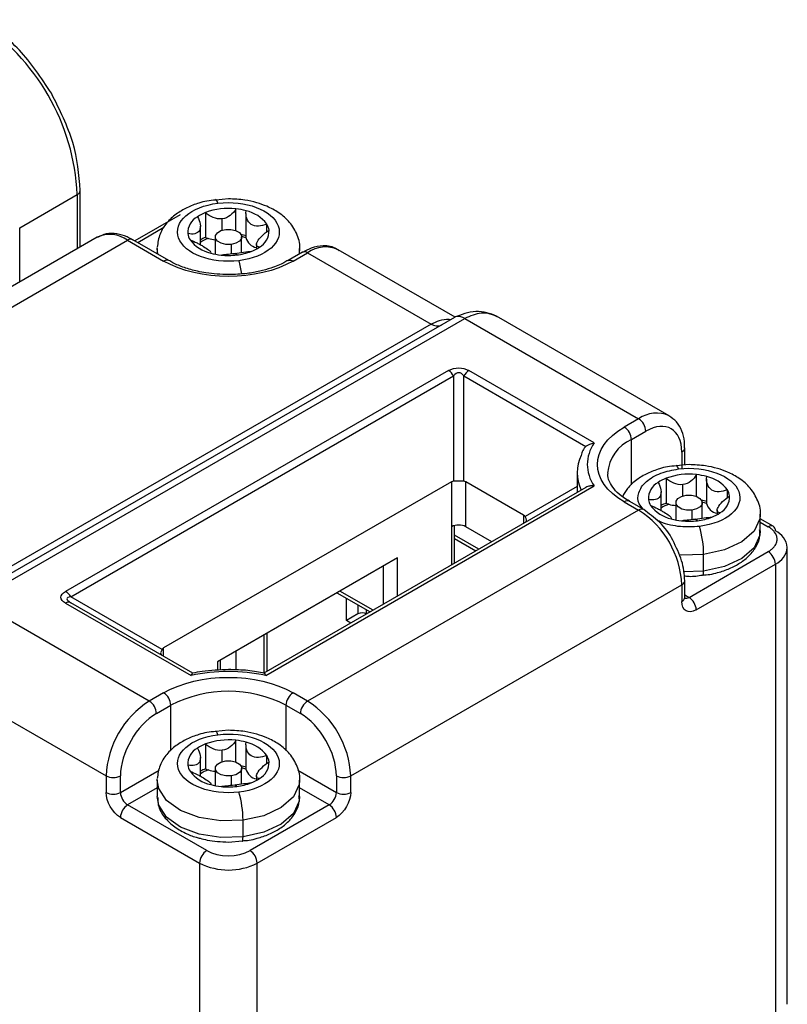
# Model space of a CAD drawing. Header units: millimetres. Extents: x 19 to 819, y 19 to 629.
# Tile 36 of 70: x 174 to 202, y 491 to 527. Entities that reach past the tile are written whole.
import ezdxf

# ---------------------------------------------------------------- set-up
doc = ezdxf.new("R2010")
doc.units = ezdxf.units.MM
doc.header["$LTSCALE"] = 3

msp = doc.modelspace()

# ---------------------------------------------------------------- linework, layer by layer
for p, q in [((175.9029, 518.9598), (175.9029, 521.0434)), ((173.6718, 519.6657), (175.7931, 520.8903)), ((175.7931, 520.8903), (175.7931, 518.8964)), ((181.3616, 520.7333), (180.8926, 520.6855)), ((180.519, 520.2297), (180.519, 519.3111)), ((181.6347, 519.5627), (181.6347, 520.3647)), ((182.0084, 520.1993), (182.0084, 519.3167)), ((179.5831, 520.1439), (177.9147, 519.1807)), ((181.1307, 519.5774), (181.1307, 519.9958)), ((173.6718, 517.6718), (173.6718, 519.6657)), ((178.9873, 519.6732), (178.0245, 519.1173)), ((180.3299, 519.0415), (180.3299, 519.7257)), ((182.7754, 519.5147), (182.7754, 519.8025)), ((176.5244, 519.3186), (164.3268, 512.277)), ((165.4517, 512.1656), (177.6493, 519.2072)), ((177.6493, 519.2072), (178.9751, 518.4418)), ((177.8356, 519.2158), (177.8044, 519.2332)), ((179.1626, 518.4603), (177.8368, 519.2257)), ((180.8741, 519.3295), (180.8741, 518.6943)), ((181.8491, 518.7584), (181.8491, 519.3295)), ((178.7366, 518.9009), (178.7372, 518.9334)), ((178.7366, 518.9009), (178.7366, 518.7063)), ((178.7617, 518.6918), (178.7366, 518.9009)), ((180.7082, 518.7552), (180.7081, 518.7338)), ((180.7147, 518.732), (180.7147, 518.7552)), ((181.4616, 519.0541), (181.4616, 518.71)), ((182.3932, 519.051), (182.3932, 518.8847)), ((184.0909, 518.7665), (183.5606, 518.4603)), ((183.7481, 518.4418), (184.2784, 518.7479)), ((183.9866, 518.9009), (183.986, 518.8683)), ((183.9866, 518.7063), (183.9866, 518.9009)), ((184.2784, 518.7479), (188.8317, 516.1194)), ((189.7112, 516.3724), (185.4033, 518.8593)), ((179.1667, 518.4579), (179.1626, 518.4603)), ((181.6694, 518.6658), (181.5924, 518.7245)), ((183.554, 518.4563), (183.5606, 518.4603)), ((184.013, 518.7215), (183.9866, 518.7367)), ((189.6915, 516.3622), (171.6603, 505.953)), ((172.0353, 505.9159), (190.0665, 516.3251)), ((190.0665, 516.3251), (196.476, 512.625)), ((197.6009, 512.7364), (191.3201, 516.3622)), ((188.8317, 516.1194), (170.8005, 505.7102)), ((189.4719, 514.4029), (175.3651, 506.2592)), ((194.8433, 511.735), (190.2219, 514.4029)), ((175.5526, 506.0613), (189.6594, 514.205)), ((189.6594, 514.205), (189.6594, 510.3219)), ((190.0344, 510.3219), (190.0344, 514.205)), ((190.0344, 514.205), (194.5358, 511.6063)), ((196.476, 512.625), (195.9457, 512.3189)), ((196.2108, 511.8596), (196.7411, 512.1657)), ((196.2108, 510.188), (196.2108, 511.8596)), ((198.1677, 511.5494), (198.167, 511.5852)), ((198.1768, 510.9408), (198.1768, 511.5532)), ((198.067, 511.4001), (198.067, 510.7877)), ((198.3321, 510.9364), (197.8632, 510.8886)), ((194.2071, 510.635), (194.2071, 509.9665)), ((197.4896, 510.4328), (197.4896, 509.5142)), ((198.6052, 509.7658), (198.6052, 510.5678)), ((198.979, 510.4025), (198.979, 509.5198)), ((189.5817, 510.2979), (178.9751, 504.1749)), ((194.5358, 510.0967), (182.6691, 503.2462)), ((182.7366, 503.1583), (194.8433, 510.1474)), ((189.5817, 510.2979), (189.5817, 508.6444)), ((192.2333, 509.0733), (190.112, 510.2979)), ((190.112, 508.6444), (190.112, 510.2979)), ((194.2071, 510.1233), (192.2929, 509.0181)), ((198.1013, 509.7805), (198.1013, 510.1989)), ((197.3005, 509.2446), (197.3005, 509.9288)), ((199.746, 509.7178), (199.746, 510.0056)), ((195.9457, 509.5635), (196.476, 509.2573)), ((196.6635, 509.2759), (196.1331, 509.5821)), ((196.1373, 509.5796), (196.1331, 509.5821)), ((197.8446, 509.5326), (197.8446, 508.8974)), ((198.8196, 508.9615), (198.8196, 509.5326)), ((196.476, 509.2573), (184.2784, 502.2158)), ((192.2333, 509.0733), (192.2333, 508.7675)), ((196.6635, 509.2759), (196.6684, 509.2729)), ((197.6788, 508.9583), (197.6787, 508.9369)), ((197.6853, 508.9351), (197.6853, 508.9583)), ((198.4322, 509.2572), (198.4322, 508.9131)), ((199.3638, 509.2541), (199.3638, 509.0878)), ((200.9571, 509.104), (200.9565, 509.0714)), ((200.9571, 508.4916), (200.9571, 509.104)), ((201.4364, 508.6632), (200.9571, 508.9398)), ((189.5817, 508.6444), (189.5817, 507.2367)), ((189.6915, 507.3001), (189.6915, 508.6884)), ((191.0661, 508.0937), (190.112, 508.6444)), ((198.64, 508.8689), (198.563, 508.9276)), ((200.9571, 508.813), (201.249, 508.6446)), ((190.5883, 507.8178), (189.6915, 508.3356)), ((189.6915, 508.2087), (190.4785, 507.7544)), ((201.9535, 491.038), (201.9535, 507.8792)), ((187.593, 507.4964), (180.9638, 503.6695)), ((187.593, 506.0886), (187.593, 507.4964)), ((198.3321, 506.0423), (201.249, 507.7261)), ((198.8708, 507.0084), (198.8708, 507.6208)), ((187.0626, 507.1902), (187.0626, 505.7825)), ((198.5973, 505.583), (201.5141, 507.2668)), ((201.5141, 507.2668), (201.5141, 490.4257)), ((198.8708, 507.0084), (198.1209, 506.9811)), ((185.8694, 499.4601), (198.067, 506.5017)), ((198.067, 506.5017), (198.067, 505.8893)), ((198.1768, 506.0423), (198.1768, 506.6547)), ((178.9155, 504.1196), (175.5526, 506.0613)), ((185.3615, 506.2082), (186.5807, 505.5043)), ((186.6906, 505.5677), (185.4713, 506.2716)), ((198.1768, 506.132), (198.3321, 506.0423)), ((178.4448, 502.2158), (172.0353, 505.9159)), ((175.3651, 505.8263), (179.9865, 503.1583)), ((175.5128, 505.8596), (175.4899, 505.8847)), ((180.0541, 503.2462), (175.5526, 505.8448)), ((185.7103, 505.1833), (185.7103, 506.0068)), ((186.1345, 505.7619), (186.1345, 505.4282)), ((186.1345, 505.4282), (185.7103, 505.1833)), ((186.4527, 505.4304), (186.4527, 505.5782)), ((185.8675, 505.0926), (185.7103, 505.1833)), ((182.6741, 503.249), (182.6741, 504.6568)), ((182.7828, 504.7195), (182.7828, 503.3118)), ((178.9751, 503.869), (178.9751, 504.1749)), ((181.6309, 504.0546), (181.6309, 503.3705)), ((180.9638, 503.6695), (180.9638, 503.3494)), ((181.0737, 503.3573), (181.0737, 503.7329)), ((170.8837, 502.9066), (176.8538, 499.4601)), ((178.9751, 502.522), (178.4448, 502.2158)), ((184.2784, 502.2158), (183.7481, 502.522)), ((178.7099, 501.7565), (179.2403, 502.0627)), ((179.2403, 500.3911), (179.2403, 502.0627)), ((183.4829, 502.0627), (184.0132, 501.7565)), ((183.4829, 502.0627), (183.4829, 500.3883)), ((181.3616, 501.1395), (180.8926, 501.0917)), ((180.519, 500.6359), (180.519, 499.7173)), ((181.6347, 499.9689), (181.6347, 500.7709)), ((182.0084, 500.6056), (182.0084, 499.7229)), ((181.1307, 499.9836), (181.1307, 500.402)), ((180.3299, 499.4477), (180.3299, 500.1319)), ((182.7754, 499.9209), (182.7754, 500.2087)), ((177.3841, 498.8477), (178.8058, 499.6685)), ((180.8741, 499.7358), (180.8741, 499.1006)), ((181.8491, 499.1646), (181.8491, 499.7358)), ((183.917, 499.6687), (185.3391, 498.8477)), ((176.8538, 499.4601), (176.8538, 498.8477)), ((177.3841, 498.8477), (177.3841, 499.4601)), ((178.7366, 499.3071), (178.7372, 499.3396)), ((178.7366, 499.3071), (178.7366, 498.6947)), ((180.7082, 499.1614), (180.7081, 499.14)), ((180.7147, 499.1382), (180.7147, 499.1614)), ((181.4616, 499.4603), (181.4616, 499.1162)), ((182.3932, 499.4572), (182.3932, 499.2909)), ((183.9866, 499.3071), (183.986, 499.2745)), ((183.9866, 498.6947), (183.9866, 499.3071)), ((185.3391, 499.4601), (185.3391, 498.8477)), ((185.8694, 498.8477), (185.8694, 499.4601)), ((178.7366, 499.0162), (177.6493, 498.3885)), ((181.6694, 499.072), (181.5924, 499.1307)), ((185.0739, 498.3885), (183.9866, 499.0162)), ((180.5661, 496.7046), (177.6493, 498.3885)), ((185.0739, 498.3885), (182.1571, 496.7046)), ((177.3841, 497.9292), (180.3009, 496.2453)), ((181.9003, 497.2115), (181.9003, 497.8239)), ((182.4222, 496.2453), (185.3391, 497.9292)), ((181.3616, 497.0208), (181.8633, 497.0668)), ((180.3009, 496.2453), (180.3009, 479.4042)), ((182.4222, 479.4042), (182.4222, 496.2453))]:
    msp.add_line(p, q)
at = {"flags": 128}
for points in [[(180.9768, 520.5726), (180.9468, 520.6435), (180.9179, 520.6882), (180.8913, 520.7049), (180.8904, 520.7049)], [(181.4616, 519.0541), (181.2714, 519.053), (181.0949, 519.0939), (180.9591, 519.1708), (180.8845, 519.2718), (180.8825, 519.3816), (180.9535, 519.4835), (181.0866, 519.5619), (181.2615, 519.605)], [(181.2615, 519.605), (181.4517, 519.6061), (181.6282, 519.5651), (181.7641, 519.4883), (181.8387, 519.3873), (181.8407, 519.2775), (181.7697, 519.1756), (181.6366, 519.0972), (181.4616, 519.0541)], [(182.0084, 519.3167), (182.0085, 519.3121), (182.0088, 519.3032)], [(183.986, 518.8683), (183.9714, 518.7383), (183.9615, 518.6918)], [(179.1626, 518.4603), (179.1626, 518.4603), (179.1224, 518.4752), (179.0766, 518.4771), (179.0268, 518.4658), (178.9751, 518.4418)], [(183.5606, 518.4603), (183.5606, 518.4603), (183.6007, 518.4752), (183.6466, 518.4771), (183.6963, 518.4658), (183.7481, 518.4418)], [(189.7713, 516.3919), (189.7301, 516.3803), (189.6915, 516.3622)], [(197.9474, 510.7757), (197.9173, 510.8467), (197.8885, 510.8913), (197.8618, 510.908), (197.861, 510.908)], [(198.4322, 509.2572), (198.242, 509.2561), (198.0655, 509.297), (197.9296, 509.3739), (197.855, 509.4749), (197.853, 509.5847), (197.924, 509.6866), (198.0571, 509.765), (198.2321, 509.8081)], [(198.2321, 509.8081), (198.4223, 509.8092), (198.5988, 509.7683), (198.7347, 509.6914), (198.8093, 509.5904), (198.8112, 509.4806), (198.7403, 509.3787), (198.6072, 509.3003), (198.4322, 509.2572)], [(196.1331, 509.5821), (196.1332, 509.5821), (196.093, 509.5969), (196.0471, 509.5988), (195.9974, 509.5875), (195.9457, 509.5635)], [(198.979, 509.5198), (198.979, 509.5152), (198.9794, 509.5063)], [(200.9565, 509.0714), (200.942, 508.9414), (200.7273, 508.4838), (200.2781, 508.0869), (199.6384, 507.7895), (198.8708, 507.6208)], [(200.9571, 508.4916), (200.942, 508.329), (200.7273, 507.8714), (200.2781, 507.4745), (199.6384, 507.1771), (198.8708, 507.0084)], [(198.8708, 507.6208), (198.0506, 507.5973), (197.9619, 507.6037)], [(198.8354, 506.8482), (198.8366, 506.848), (198.8483, 506.854), (198.8579, 506.874), (198.865, 506.9074), (198.8694, 506.9528), (198.8708, 507.0084)], [(180.9768, 500.9789), (180.9468, 501.0498), (180.9179, 501.0944), (180.8913, 501.1111), (180.8904, 501.1111)], [(181.4616, 499.4603), (181.2714, 499.4592), (181.0949, 499.5001), (180.9591, 499.577), (180.8845, 499.678), (180.8825, 499.7878), (180.9535, 499.8897), (181.0866, 499.9681), (181.2615, 500.0112)], [(181.2615, 500.0112), (181.4517, 500.0123), (181.6282, 499.9714), (181.7641, 499.8945), (181.8387, 499.7935), (181.8407, 499.6837), (181.7697, 499.5818), (181.6366, 499.5034), (181.4616, 499.4603)], [(182.0084, 499.7229), (182.0085, 499.7183), (182.0088, 499.7094)], [(181.9003, 497.8239), (181.08, 497.8004), (180.2873, 497.9244), (179.5997, 498.1837), (179.0847, 498.553), (178.7924, 498.9961), (178.7366, 499.3071)], [(183.986, 499.2745), (183.9714, 499.1445), (183.7567, 498.6869), (183.3075, 498.29), (182.6678, 497.9926), (181.9003, 497.8239)], [(181.9003, 497.2115), (181.08, 497.188), (180.2873, 497.312), (179.5997, 497.5713), (179.0847, 497.9406), (178.7924, 498.3837), (178.7366, 498.6947)], [(183.9866, 498.6947), (183.9714, 498.5321), (183.7567, 498.0745), (183.3075, 497.6776), (182.6678, 497.3802), (181.9003, 497.2115)], [(181.8649, 497.0513), (181.8661, 497.0511), (181.8777, 497.0571), (181.8873, 497.0771), (181.8944, 497.1105), (181.8988, 497.1559), (181.9003, 497.2115)]]:
    msp.add_lwpolyline(points, dxfattribs=at)
for centre, radius, start, end in [((167.7332, 520.5235), 8.0682, 2.60548, 57.39452), ((175.7236, 521.0561), 0.1798, 292.73726, 355.96134), ((181.0676, 518.8028), 1.5287, 111.03132, 123.63971), ((181.3594, 517.9625), 2.4179, 83.46442, 110.33943), ((181.3906, 518.0353), 2.3421, 74.53843, 84.0198), ((181.7466, 519.0415), 1.2796, 36.48787, 77.89231), ((180.544, 519.4783), 0.6791, 118.4257, 182.37149), ((182.1791, 519.5482), 0.6791, 298.4257, 2.37149), ((182.2941, 519.4996), 0.5687, 7.74695, 32.17721), ((176.9932, 518.3178), 1.1052, 53.58586, 115.10368), ((177.7591, 519.0538), 0.1886, 65.69288, 125.61758), ((180.429, 519.5269), 0.5687, 187.74695, 212.17721), ((180.9765, 519.985), 1.2796, 216.48787, 257.89231), ((181.1138, 517.7829), 1.6399, 111.26464, 118.55299), ((181.1204, 517.8768), 1.4819, 109.63871, 122.23383), ((180.897, 520.1652), 0.9341, 246.12939, 252.89698), ((180.9652, 520.4031), 1.1815, 253.12863, 265.57627), ((181.4105, 517.2018), 2.2549, 74.44829, 79.42904), ((181.4219, 517.3683), 2.0219, 73.12543, 77.82276), ((182.48, 519.4151), 0.4844, 193.3571, 259.67259), ((181.418, 520.8474), 2.1961, 276.57291, 290.97501), ((181.6555, 520.2237), 1.5287, 291.03132, 303.63971), ((184.1685, 518.5946), 0.1886, 54.38242, 114.30712), ((184.9377, 517.8256), 1.1337, 65.75252, 125.55794), ((181.3325, 520.9912), 2.3421, 254.53843, 264.0198), ((181.3615, 521.2262), 2.5789, 263.92361, 276.85755), ((179.1309, 517.6075), 2.7491, 7.60824, 17.93209), ((189.8337, 515.9816), 0.415, 55.86916, 98.64514), ((189.0514, 516.426), 0.3772, 234.38183, 294.31395), ((189.1855, 513.9439), 0.541, 28.85561, 58.04533), ((190.5082, 513.9439), 0.541, 121.95467, 151.14439), ((197.1357, 511.7032), 1.1336, 66.00264, 125.59054), ((196.1654, 512.1395), 0.5763, 2.60548, 57.39452), ((195.6351, 511.8334), 0.5763, 2.60548, 57.39452), ((196.8015, 510.5097), 1.4735, 113.63417, 175.66926), ((197.9884, 511.5728), 0.1897, 294.46974, 353.22183), ((195.641, 510.635), 1.4329, 153.4556, 206.5444), ((198.0382, 509.006), 1.5287, 111.03132, 123.63971), ((198.33, 508.1656), 2.4179, 83.46442, 110.33943), ((198.3612, 508.2384), 2.3421, 74.53843, 84.0198), ((198.7172, 509.2446), 1.2796, 36.48787, 77.89231), ((197.5146, 509.6814), 0.6791, 118.4257, 182.37149), ((199.1497, 509.7513), 0.6791, 298.4257, 2.37149), ((199.2647, 509.7027), 0.5687, 7.74695, 32.17721), ((197.3996, 509.73), 0.5687, 187.74695, 212.17721), ((197.9471, 510.1881), 1.2796, 216.48787, 257.89231), ((198.0843, 507.986), 1.6399, 111.26464, 118.55299), ((198.0909, 508.0799), 1.4819, 109.63871, 122.23383), ((197.8676, 510.3683), 0.9341, 246.12939, 252.89698), ((197.9358, 510.6062), 1.1815, 253.12863, 265.57627), ((198.381, 507.4049), 2.2549, 74.44829, 79.42904), ((198.3924, 507.5714), 2.0219, 73.12543, 77.82276), ((199.4506, 509.6182), 0.4844, 193.3571, 259.67259), ((196.5848, 509.1142), 0.1798, 64.0346, 127.25429), ((194.6127, 506.3445), 3.4578, 2.60548, 57.39452), ((198.3886, 511.0505), 2.1961, 276.57291, 290.97501), ((198.6261, 510.4268), 1.5287, 291.03132, 303.63971), ((189.8469, 508.1327), 0.5764, 62.60967, 117.39033), ((198.3031, 511.1943), 2.3421, 254.53843, 264.0198), ((198.332, 511.4293), 2.5789, 263.92361, 276.85755), ((195.2898, 507.6184), 3.581, 0.03885, 16.8595), ((201.3588, 508.4913), 0.1886, 65.69288, 125.61758), ((201.3357, 508.5142), 0.1798, 352.74417, 55.94365), ((201.2028, 507.8043), 0.7544, 5.6948, 65.62534), ((201.2028, 507.954), 0.7544, 294.37466, 354.3052), ((200.9384, 507.2407), 0.5763, 2.60548, 57.39452), ((197.9891, 506.6735), 0.1886, 294.37563, 354.29401), ((175.0788, 505.8002), 0.541, 28.85561, 58.04533), ((197.9891, 506.0611), 0.1886, 294.37466, 354.3052), ((198.2172, 506.2099), 0.2033, 258.28401, 304.43932), ((198.0216, 505.5568), 0.5763, 2.60548, 57.39452), ((175.4749, 505.6729), 0.1886, 65.68605, 125.61817), ((186.2936, 505.1212), 0.3458, 62.60967, 117.39033), ((178.6646, 502.0365), 0.5763, 2.60548, 57.39452), ((181.3616, 497.9686), 4.6111, 62.60967, 117.39033), ((184.0586, 502.0365), 0.5763, 122.60548, 177.39452), ((180.308, 499.303), 3.4578, 122.60548, 177.39452), ((178.1342, 501.7303), 0.5763, 2.60548, 57.39452), ((184.5889, 501.7303), 0.5763, 122.60548, 177.39452), ((182.4151, 499.303), 3.4578, 2.60548, 57.39452), ((181.0676, 499.2091), 1.5287, 111.03132, 123.63971), ((181.3594, 498.3687), 2.4179, 83.46442, 110.33943), ((181.3906, 498.4415), 2.3421, 74.53843, 84.0198), ((181.7466, 499.4477), 1.2796, 36.48787, 77.89231), ((180.544, 499.8845), 0.6791, 118.4257, 182.37149), ((182.1791, 499.9544), 0.6791, 298.4257, 2.37149), ((182.2941, 499.9058), 0.5687, 7.74695, 32.17721), ((180.429, 499.9331), 0.5687, 187.74695, 212.17721), ((180.9765, 500.3912), 1.2796, 216.48787, 257.89231), ((181.1138, 498.1891), 1.6399, 111.26464, 118.55299), ((181.1204, 498.283), 1.4819, 109.63871, 122.23383), ((180.897, 500.5715), 0.9341, 246.12939, 252.89698), ((180.9652, 500.8094), 1.1815, 253.12863, 265.57627), ((181.4105, 497.608), 2.2549, 74.44829, 79.42904), ((181.4219, 497.7745), 2.0219, 73.12543, 77.82276), ((182.48, 499.8213), 0.4844, 193.3571, 259.67259), ((177.1189, 499.9719), 0.5764, 242.60967, 297.39033), ((181.3325, 501.3974), 2.3421, 254.53843, 264.0198), ((181.418, 501.2536), 2.1961, 276.57291, 290.97501), ((181.6555, 500.6299), 1.5287, 291.03132, 303.63971), ((185.6042, 499.9719), 0.5764, 242.60967, 297.39033), ((177.1189, 499.3595), 0.5764, 242.60967, 297.39033), ((177.9598, 498.8739), 0.5763, 182.60548, 237.39452), ((181.3615, 501.6324), 2.5789, 263.92361, 276.85755), ((178.3193, 497.8215), 3.581, 0.03885, 16.8595), ((184.7633, 498.8739), 0.5763, 302.60548, 357.39452), ((185.6042, 499.3595), 0.5764, 242.60967, 297.39033), ((177.9598, 497.903), 0.5763, 122.60548, 177.39452), ((184.7633, 497.903), 0.5763, 2.60548, 57.39452), ((180.8766, 496.2191), 0.5763, 122.60548, 177.39452), ((181.8465, 496.2191), 0.5763, 2.60548, 57.39452), ((181.3616, 498.2924), 2.3055, 242.60967, 297.39033)]:
    msp.add_arc(centre, radius, start, end)
for centre, major_axis, ratio, start_param, end_param in [((189.8469, 509.8387), (-0.2652, 0.4593), 0.5773346, 6.0213453, 6.2831447), ((189.8469, 510.2717), (0.375, 0), 0.1546151, 1.0471976, 2.0943951), ((189.8469, 509.8387), (0.2652, 0.4593), 0.5773346, 0.0000406, 0.26184), ((191.9682, 508.614), (0.2652, 0.4593), 0.5773346, 6.0214266, 6.2832259), ((191.9682, 509.0471), (0.3622, -0.2091), 0.4640489, 6.0213507, 7.0685483), ((179.2403, 504.1486), (0.3622, 0.2091), 0.4640489, 2.3562297, 3.4034272), ((179.2403, 503.7156), (-0.2652, 0.4593), 0.5773346, 6.2831447, 6.5449441)]:
    msp.add_ellipse(centre, major_axis=major_axis, ratio=ratio, start_param=start_param, end_param=end_param)
for points, knots in [([(174.8384, 524.6258), (174.463, 525.195), (173.7122, 526.3334), (172.7496, 527.0036), (172.2683, 527.3388)], [0, 0, 0, 0, 0.4999999, 1, 1, 1, 1]), ([(175.9029, 521.0434), (175.8533, 521.6278), (175.7541, 522.7966), (175.1436, 524.0161), (174.8384, 524.6258)], [0, 0, 0, 0, 0.4999999, 1, 1, 1, 1]), ([(180.8926, 520.6855), (180.7831, 520.6781), (180.57, 520.6636), (180.2137, 520.5639), (179.8221, 520.4172), (179.417, 520.1752), (179.0741, 519.8553), (178.8085, 519.4424), (178.7617, 519.1177), (178.7378, 518.952)], [0, 0, 0, 0, 0.0972668, 0.189309, 0.340445, 0.4935529, 0.6564386, 0.8246207, 1, 1, 1, 1]), ([(181.7464, 518.4539), (180.7335, 518.3313), (179.7389, 518.7065), (179.3141, 519.8758), (179.964, 520.45), (180.9768, 520.5726)], [0, 0, 0, 0, 0.5, 0.5, 1, 1, 1, 1]), ([(180.9768, 520.5726), (181.9896, 520.6952), (182.9843, 520.3201), (183.409, 519.1507), (182.7592, 518.5765), (181.7464, 518.4539)], [0, 0, 0, 0, 0.5, 0.5, 1, 1, 1, 1]), ([(183.9853, 518.8497), (183.9855, 518.8502), (184.0253, 519.0317), (183.9138, 519.4103), (183.6447, 519.8762), (183.2441, 520.2229), (182.8231, 520.451), (182.3991, 520.6006), (181.925, 520.7088), (181.5658, 520.7244), (181.3616, 520.7333)], [0, 0, 0, 0, 0.0004768, 0.167133, 0.3295017, 0.4861752, 0.6244782, 0.7293454, 0.8461371, 1, 1, 1, 1]), ([(181.1307, 519.9958), (181.0187, 519.9822), (180.9046, 520.0028), (180.6955, 520.0892), (180.6006, 520.1534), (180.519, 520.2297)], [0, 0, 0, 0, 0.5, 0.5, 1, 1, 1, 1]), ([(181.6347, 520.3647), (181.5852, 520.2726), (181.5172, 520.1888), (181.3462, 520.0564), (181.2428, 520.0094), (181.1307, 519.9958)], [0, 0, 0, 0, 0.5, 0.5, 1, 1, 1, 1]), ([(182.7754, 519.8025), (182.6725, 519.7612), (182.5687, 519.7346), (182.3704, 519.7253), (182.276, 519.7445), (182.1252, 519.8411), (182.0695, 519.9187), (182.0086, 520.095), (182.0014, 520.1937), (182.015, 520.2927)], [0, 0, 0, 0, 0.25, 0.25, 0.5, 0.5, 0.75, 0.75, 1, 1, 1, 1]), ([(180.2208, 520.0755), (180.2743, 519.9848), (180.31, 519.8902), (180.3375, 519.71), (180.328, 519.6254), (180.2581, 519.5013), (180.1975, 519.4625), (180.049, 519.4295), (179.9609, 519.4329), (179.8656, 519.4502)], [0, 0, 0, 0, 0.25, 0.25, 0.5, 0.5, 0.75, 0.75, 1, 1, 1, 1]), ([(177.8044, 519.2332), (177.7465, 519.2674), (177.566, 519.3742), (177.2462, 519.4561), (176.8614, 519.4718), (176.6397, 519.3628), (176.5342, 519.3109)], [0, 0, 0, 0, 0.13629846, 0.42496321, 0.72616433, 1, 1, 1, 1]), ([(182.5024, 518.951), (182.4489, 518.9619), (182.4131, 518.9818), (182.3856, 519.0478), (182.3952, 519.0952), (182.4651, 519.2188), (182.5257, 519.2948), (182.6741, 519.4419), (182.7623, 519.5136), (182.8576, 519.5763)], [0, 0, 0, 0, 0.25, 0.25, 0.5, 0.5, 0.75, 0.75, 1, 1, 1, 1]), ([(179.9477, 519.2241), (180.0343, 519.1916), (180.1205, 519.153), (180.2486, 519.088), (180.29, 519.0658), (180.3703, 519.0206), (180.4097, 518.9975), (180.518, 518.9316), (180.58, 518.8909), (180.6689, 518.8247), (180.6967, 518.7982), (180.7083, 518.7763)], [0, 0, 0, 0, 0.25, 0.25, 0.375, 0.375, 0.5, 0.5, 0.75, 0.75, 1, 1, 1, 1]), ([(181.5924, 518.7245), (181.7045, 518.7381), (181.8186, 518.7548), (182.0277, 518.7827), (182.1225, 518.7932), (182.2041, 518.7969)], [0, 0, 0, 0, 0.5, 0.5, 1, 1, 1, 1]), ([(185.437, 518.819), (185.4086, 518.8432), (185.2512, 518.9775), (184.8777, 519.0196), (184.4488, 518.9537), (184.1985, 518.8159), (184.0919, 518.7571)], [0, 0, 0, 0, 0.0818906, 0.4534655, 0.7671418, 1, 1, 1, 1]), ([(181.3616, 517.9399), (181.0825, 517.9517), (180.6918, 517.9682), (180.1522, 518.073), (179.7346, 518.1933), (179.38, 518.3333), (179.218, 518.4353), (179.1718, 518.4643)], [0, 0, 0, 0, 0.3383558, 0.4735814, 0.6929476, 0.9125252, 1, 1, 1, 1]), ([(181.0885, 518.6618), (181.138, 518.674), (181.206, 518.6832), (181.3769, 518.7014), (181.4804, 518.711), (181.5924, 518.7245)], [0, 0, 0, 0, 0.5, 0.5, 1, 1, 1, 1]), ([(183.5456, 518.4664), (183.5011, 518.4363), (183.3327, 518.3224), (182.9709, 518.1879), (182.5115, 518.0579), (181.9869, 517.9625), (181.5924, 517.9483), (181.3616, 517.9399)], [0, 0, 0, 0, 0.0883972, 0.3342648, 0.521011, 0.7196832, 1, 1, 1, 1]), ([(191.3201, 516.3622), (191.2068, 516.4179), (190.9785, 516.5301), (190.5831, 516.5907), (190.1678, 516.5601), (189.9034, 516.4479), (189.7711, 516.3918)], [0, 0, 0, 0, 0.2454644, 0.4947823, 0.7471915, 1, 1, 1, 1]), ([(188.8317, 516.1194), (188.9342, 516.1674), (189.1414, 516.2645), (189.3913, 516.3087), (189.5283, 516.2863), (189.553, 516.2823)], [0, 0, 0, 0, 0.44509295, 0.90023667, 1, 1, 1, 1]), ([(191.3201, 516.3622), (191.217, 516.4104), (191.0161, 516.5045), (190.5889, 516.5453), (190.2726, 516.412), (190.0665, 516.3251)], [0, 0, 0, 0, 0.2684757, 0.5235737, 1, 1, 1, 1]), ([(189.4719, 514.4029), (189.5854, 514.4684), (189.716, 514.5034), (189.9778, 514.5034), (190.1083, 514.4684), (190.2219, 514.4029)], [0, 0, 0, 0, 0.5, 0.5, 1, 1, 1, 1]), ([(190.0344, 514.205), (189.9775, 514.2815), (189.9123, 514.3222), (189.7814, 514.3222), (189.7162, 514.2815), (189.6594, 514.205)], [0, 0, 0, 0, 0.5, 0.5, 1, 1, 1, 1]), ([(198.167, 511.5852), (198.1677, 511.6525), (198.1699, 511.8622), (198.0811, 512.1802), (197.9001, 512.5241), (197.6917, 512.6633), (197.5909, 512.7306)], [0, 0, 0, 0, 0.1351828, 0.4214846, 0.7202202, 1, 1, 1, 1]), ([(194.5358, 511.6063), (194.4875, 511.5655), (194.4499, 511.5119), (194.3923, 511.398), (194.3722, 511.337), (194.3591, 511.2753)], [0, 0, 0, 0, 0.5, 0.5, 1, 1, 1, 1]), ([(194.5358, 511.6063), (194.5493, 511.6169), (194.5772, 511.639), (194.6256, 511.6679), (194.6834, 511.6953), (194.7566, 511.7207), (194.8121, 511.7298), (194.8433, 511.735)], [0, 0, 0, 0, 0.15445464, 0.32083857, 0.49940847, 0.71907067, 1, 1, 1, 1]), ([(197.8632, 510.8886), (197.7537, 510.8812), (197.5406, 510.8667), (197.1844, 510.767), (196.7919, 510.6207), (196.3906, 510.3769), (196.0661, 510.0933), (195.9374, 509.8542), (195.8821, 509.7515)], [0, 0, 0, 0, 0.1248572, 0.243008, 0.4370149, 0.6335532, 0.8426426, 1, 1, 1, 1]), ([(196.6486, 509.2845), (196.5906, 509.3531), (196.429, 509.5442), (196.4464, 509.8424), (196.5735, 510.1149), (196.7518, 510.3126), (196.9935, 510.4848), (197.3734, 510.6685), (197.7218, 510.7336), (197.9474, 510.7757)], [0, 0, 0, 0, 0.1182874, 0.3294073, 0.4442151, 0.5591436, 0.6739515, 0.7888801, 1, 1, 1, 1]), ([(197.9474, 510.7757), (198.9602, 510.8983), (199.9549, 510.5232), (200.3796, 509.3538), (199.7297, 508.7796), (198.7169, 508.657)], [0, 0, 0, 0, 0.5, 0.5, 1, 1, 1, 1]), ([(200.9559, 509.0528), (200.956, 509.0533), (200.9959, 509.2348), (200.8843, 509.6134), (200.6152, 510.0793), (200.2147, 510.426), (199.7936, 510.6541), (199.3697, 510.8037), (198.8956, 510.9119), (198.5363, 510.9275), (198.3321, 510.9364)], [0, 0, 0, 0, 0.0004768, 0.167133, 0.3295017, 0.4861752, 0.6244782, 0.7293454, 0.8461371, 1, 1, 1, 1]), ([(196.1424, 509.586), (196.0635, 509.6309), (195.8546, 509.7496), (195.6089, 509.9768), (195.4169, 510.2522), (195.3266, 510.4668), (195.3445, 510.5928), (195.3492, 510.6261)], [0, 0, 0, 0, 0.145004, 0.3842252, 0.631489, 0.90252, 1, 1, 1, 1]), ([(198.1013, 510.1989), (197.9892, 510.1853), (197.8751, 510.2059), (197.666, 510.2923), (197.5712, 510.3565), (197.4896, 510.4328)], [0, 0, 0, 0, 0.5, 0.5, 1, 1, 1, 1]), ([(198.6052, 510.5678), (198.5558, 510.4757), (198.4877, 510.3919), (198.3168, 510.2595), (198.2133, 510.2125), (198.1013, 510.1989)], [0, 0, 0, 0, 0.5, 0.5, 1, 1, 1, 1]), ([(199.746, 510.0056), (199.6431, 509.9643), (199.5393, 509.9377), (199.3409, 509.9284), (199.2466, 509.9476), (199.0958, 510.0442), (199.04, 510.1218), (198.9791, 510.2981), (198.9719, 510.3968), (198.9856, 510.4958)], [0, 0, 0, 0, 0.25, 0.25, 0.5, 0.5, 0.75, 0.75, 1, 1, 1, 1]), ([(194.8433, 510.1474), (194.8218, 510.1494), (194.7817, 510.1531), (194.7269, 510.1514), (194.6663, 510.1444), (194.6008, 510.1292), (194.5567, 510.1071), (194.5358, 510.0967)], [0, 0, 0, 0, 0.1942367, 0.3612142, 0.5009556, 0.7640114, 1, 1, 1, 1]), ([(197.1913, 510.2786), (197.2449, 510.1879), (197.2806, 510.0933), (197.3081, 509.9131), (197.2985, 509.8285), (197.2287, 509.7044), (197.1681, 509.6656), (197.0196, 509.6326), (196.9315, 509.636), (196.8361, 509.6533)], [0, 0, 0, 0, 0.25, 0.25, 0.5, 0.5, 0.75, 0.75, 1, 1, 1, 1]), ([(194.2073, 509.9665), (194.2072, 509.9635), (194.2068, 509.9373), (194.2083, 509.9151), (194.2104, 509.9111), (194.2114, 509.9093)], [0, 0, 0, 0, 0.0644107, 0.5584036, 1, 1, 1, 1]), ([(199.4729, 509.1541), (199.4194, 509.165), (199.3837, 509.1849), (199.3562, 509.2509), (199.3657, 509.2983), (199.4356, 509.4219), (199.4962, 509.4979), (199.6447, 509.645), (199.7328, 509.7167), (199.8282, 509.7794)], [0, 0, 0, 0, 0.25, 0.25, 0.5, 0.5, 0.75, 0.75, 1, 1, 1, 1]), ([(196.9183, 509.4272), (197.0049, 509.3947), (197.0911, 509.3561), (197.2191, 509.2911), (197.2606, 509.2689), (197.3409, 509.2237), (197.3803, 509.2006), (197.4886, 509.1347), (197.5506, 509.094), (197.6395, 509.0278), (197.6673, 509.0014), (197.6789, 508.9794)], [0, 0, 0, 0, 0.25, 0.25, 0.375, 0.375, 0.5, 0.5, 0.75, 0.75, 1, 1, 1, 1]), ([(197.7336, 508.1463), (197.7336, 508.1463), (197.6242, 508.3984), (197.2445, 508.8508), (196.8572, 509.1342), (196.6635, 509.2759)], [0, 0, 0, 0, 0.0000069, 0.5000031, 1, 1, 1, 1]), ([(198.563, 508.9276), (198.6751, 508.9412), (198.7892, 508.9579), (198.9983, 508.9858), (199.0931, 508.9963), (199.1747, 509)], [0, 0, 0, 0, 0.5, 0.5, 1, 1, 1, 1]), ([(198.7169, 508.657), (198.4807, 508.6431), (198.116, 508.6216), (197.6426, 508.7033), (197.349, 508.7845), (197.2011, 508.8579), (197.15, 508.8833)], [0, 0, 0, 0, 0.4211017, 0.6500985, 0.8793361, 1, 1, 1, 1]), ([(198.0591, 508.8649), (198.1085, 508.8771), (198.1765, 508.8863), (198.3475, 508.9045), (198.451, 508.9141), (198.563, 508.9276)], [0, 0, 0, 0, 0.5, 0.5, 1, 1, 1, 1]), ([(201.249, 507.7261), (201.2686, 507.738), (201.3078, 507.7616), (201.3604, 507.8), (201.408, 507.8403), (201.4502, 507.8828), (201.5076, 507.9521), (201.5632, 508.0527), (201.5861, 508.1853), (201.5633, 508.318), (201.5019, 508.4289), (201.4244, 508.5168), (201.3454, 508.5848), (201.2812, 508.6246), (201.249, 508.6446)], [0, 0, 0, 0, 0.0482774, 0.0961591, 0.1439201, 0.1918374, 0.2401856, 0.370003, 0.5000481, 0.6298656, 0.7599108, 0.8401054, 0.919707, 1, 1, 1, 1]), ([(198.8339, 506.8637), (198.9227, 506.8693), (199.1145, 506.8816), (199.4494, 506.9672), (199.8369, 507.0971), (200.2332, 507.3081), (200.5732, 507.5782), (200.8251, 507.9178), (200.9653, 508.2507), (200.94, 508.4595), (200.9319, 508.527)], [0, 0, 0, 0, 0.0755166, 0.1629749, 0.3052769, 0.4484526, 0.5994984, 0.7560569, 0.9210508, 1, 1, 1, 1]), ([(198.1768, 506.6547), (198.1561, 506.8981), (198.1148, 507.3847), (197.8607, 507.8924), (197.7336, 508.1463)], [0, 0, 0, 0, 0.5000031, 1, 1, 1, 1]), ([(198.1486, 506.8349), (198.2098, 506.8276), (198.4381, 506.8005), (198.6666, 506.837), (198.8339, 506.8637)], [0, 0, 0, 0, 0.2679526, 1, 1, 1, 1]), ([(175.3651, 505.8263), (175.2515, 505.8918), (175.191, 505.9672), (175.191, 506.1183), (175.2515, 506.1937), (175.3651, 506.2592)], [0, 0, 0, 0, 0.5, 0.5, 1, 1, 1, 1]), ([(175.5526, 506.0613), (175.4578, 506.0504), (175.4075, 506.0243), (175.4075, 505.9488), (175.4578, 505.8995), (175.5526, 505.8448)], [0, 0, 0, 0, 0.5, 0.5, 1, 1, 1, 1]), ([(198.183, 505.9889), (198.1821, 505.9898), (198.1804, 505.9918), (198.1781, 506.0255), (198.1769, 506.0427)], [0, 0, 0, 0, 0.491288, 1, 1, 1, 1]), ([(180.0541, 503.2462), (180.0507, 503.2473), (180.0437, 503.2496), (180.0313, 503.2429), (180.0176, 503.227), (180.0025, 503.1999), (179.992, 503.1725), (179.9865, 503.1583)], [0, 0, 0, 0, 0.16331643, 0.34501656, 0.54513826, 0.76355018, 1, 1, 1, 1]), ([(181.3616, 503.3779), (181.0343, 503.3664), (180.5848, 503.3505), (180.1576, 503.2689), (180.0414, 503.2467)], [0, 0, 0, 0, 0.7279685, 1, 1, 1, 1]), ([(182.6824, 503.2416), (182.5894, 503.2614), (182.2844, 503.3263), (181.8369, 503.3693), (181.487, 503.3756), (181.3616, 503.3779)], [0, 0, 0, 0, 0.2197429, 0.7203407, 1, 1, 1, 1]), ([(182.6691, 503.2462), (182.6722, 503.2473), (182.6786, 503.2495), (182.6895, 503.2442), (182.7025, 503.2307), (182.7182, 503.2047), (182.73, 503.175), (182.7366, 503.1583)], [0, 0, 0, 0, 0.1544546, 0.3208386, 0.4994085, 0.7190707, 1, 1, 1, 1]), ([(180.8926, 501.0917), (180.7831, 501.0843), (180.57, 501.0698), (180.2137, 500.9701), (179.8221, 500.8234), (179.417, 500.5814), (179.0741, 500.2615), (178.8085, 499.8486), (178.7617, 499.5239), (178.7378, 499.3582)], [0, 0, 0, 0, 0.0972668, 0.189309, 0.340445, 0.4935529, 0.6564386, 0.8246207, 1, 1, 1, 1]), ([(181.7464, 498.8601), (180.7335, 498.7375), (179.7389, 499.1127), (179.3141, 500.282), (179.964, 500.8563), (180.9768, 500.9789)], [0, 0, 0, 0, 0.5, 0.5, 1, 1, 1, 1]), ([(180.9768, 500.9789), (181.9896, 501.1014), (182.9843, 500.7263), (183.409, 499.5569), (182.7592, 498.9827), (181.7464, 498.8601)], [0, 0, 0, 0, 0.5, 0.5, 1, 1, 1, 1]), ([(183.9853, 499.2559), (183.9855, 499.2564), (184.0253, 499.4379), (183.9138, 499.8165), (183.6447, 500.2824), (183.2441, 500.6291), (182.8231, 500.8572), (182.3991, 501.0068), (181.925, 501.115), (181.5658, 501.1306), (181.3616, 501.1395)], [0, 0, 0, 0, 0.0004768, 0.167133, 0.3295017, 0.4861752, 0.6244782, 0.7293454, 0.8461371, 1, 1, 1, 1]), ([(181.1307, 500.402), (181.0187, 500.3884), (180.9046, 500.409), (180.6955, 500.4954), (180.6006, 500.5596), (180.519, 500.6359)], [0, 0, 0, 0, 0.5, 0.5, 1, 1, 1, 1]), ([(181.6347, 500.7709), (181.5852, 500.6788), (181.5172, 500.595), (181.3462, 500.4626), (181.2428, 500.4156), (181.1307, 500.402)], [0, 0, 0, 0, 0.5, 0.5, 1, 1, 1, 1]), ([(182.7754, 500.2087), (182.6725, 500.1674), (182.5687, 500.1408), (182.3704, 500.1315), (182.276, 500.1507), (182.1252, 500.2473), (182.0695, 500.3249), (182.0086, 500.5012), (182.0014, 500.5999), (182.015, 500.6989)], [0, 0, 0, 0, 0.25, 0.25, 0.5, 0.5, 0.75, 0.75, 1, 1, 1, 1]), ([(180.2208, 500.4817), (180.2743, 500.391), (180.31, 500.2964), (180.3375, 500.1162), (180.328, 500.0316), (180.2581, 499.9075), (180.1975, 499.8687), (180.049, 499.8357), (179.9609, 499.8391), (179.8656, 499.8564)], [0, 0, 0, 0, 0.25, 0.25, 0.5, 0.5, 0.75, 0.75, 1, 1, 1, 1]), ([(182.5024, 499.3572), (182.4489, 499.3681), (182.4131, 499.388), (182.3856, 499.454), (182.3952, 499.5014), (182.4651, 499.625), (182.5257, 499.701), (182.6741, 499.8481), (182.7623, 499.9198), (182.8576, 499.9825)], [0, 0, 0, 0, 0.25, 0.25, 0.5, 0.5, 0.75, 0.75, 1, 1, 1, 1]), ([(179.9477, 499.6303), (180.0343, 499.5978), (180.1205, 499.5592), (180.2486, 499.4942), (180.29, 499.472), (180.3703, 499.4268), (180.4097, 499.4037), (180.518, 499.3378), (180.58, 499.2971), (180.6689, 499.2309), (180.6967, 499.2045), (180.7083, 499.1825)], [0, 0, 0, 0, 0.25, 0.25, 0.375, 0.375, 0.5, 0.5, 0.75, 0.75, 1, 1, 1, 1]), ([(181.5924, 499.1307), (181.7045, 499.1443), (181.8186, 499.161), (182.0277, 499.1889), (182.1225, 499.1994), (182.2041, 499.2031)], [0, 0, 0, 0, 0.5, 0.5, 1, 1, 1, 1]), ([(181.0885, 499.068), (181.138, 499.0802), (181.206, 499.0894), (181.3769, 499.1076), (181.4804, 499.1172), (181.5924, 499.1307)], [0, 0, 0, 0, 0.5, 0.5, 1, 1, 1, 1]), ([(178.7619, 498.6592), (178.7617, 498.5673), (178.7614, 498.3148), (178.9738, 497.949), (179.3181, 497.6025), (179.7324, 497.3602), (180.0753, 497.2175), (180.2692, 497.1714), (180.3178, 497.1598)], [0, 0, 0, 0, 0.13146286, 0.36117564, 0.57278915, 0.78264035, 0.94547261, 1, 1, 1, 1]), ([(181.8633, 497.0668), (181.9522, 497.0724), (182.1439, 497.0847), (182.4789, 497.1703), (182.8664, 497.3002), (183.2626, 497.5112), (183.6027, 497.7813), (183.8545, 498.1209), (183.9947, 498.4538), (183.9695, 498.6626), (183.9613, 498.7301)], [0, 0, 0, 0, 0.0755166, 0.1629749, 0.3052769, 0.4484526, 0.5994984, 0.7560569, 0.9210508, 1, 1, 1, 1]), ([(180.3178, 497.1598), (180.4042, 497.1362), (180.7329, 497.0463), (181.0948, 497.0316), (181.3616, 497.0208)], [0, 0, 0, 0, 0.2628477, 1, 1, 1, 1])]:
    msp.add_open_spline(points, degree=3, knots=knots)
for points in [[(183.7481, 518.4418), (182.4309, 517.6814), (180.2922, 517.6814), (178.9751, 518.4418)], [(198.067, 511.4001), (198.067, 512.2451), (197.4729, 512.5882), (196.7411, 512.1657)], [(195.9457, 509.5635), (194.6285, 510.3239), (194.6285, 511.5585), (195.9457, 512.3189)], [(194.8433, 511.735), (194.4951, 511.2249), (194.4951, 510.6575), (194.8433, 510.1474)], [(198.5973, 505.583), (198.3046, 505.414), (198.067, 505.5513), (198.067, 505.8893)], [(178.9751, 502.522), (180.2922, 503.2823), (182.4309, 503.2823), (183.7481, 502.522)], [(182.7366, 503.1583), (181.853, 503.3594), (180.8701, 503.3594), (179.9865, 503.1583)], [(178.7099, 501.7565), (177.9782, 501.3341), (177.3841, 500.3051), (177.3841, 499.4601)], [(185.3391, 499.4601), (185.3391, 500.3051), (184.745, 501.3341), (184.0132, 501.7565)], [(177.3841, 497.9292), (177.0914, 498.0982), (176.8538, 498.5097), (176.8538, 498.8477)], [(185.8694, 498.8477), (185.8694, 498.5097), (185.6318, 498.0982), (185.3391, 497.9292)], [(180.5661, 496.7046), (181.0051, 496.4512), (181.718, 496.4512), (182.1571, 496.7046)]]:
    msp.add_open_spline(points, degree=3)

doc.saveas('drawing.dxf')
